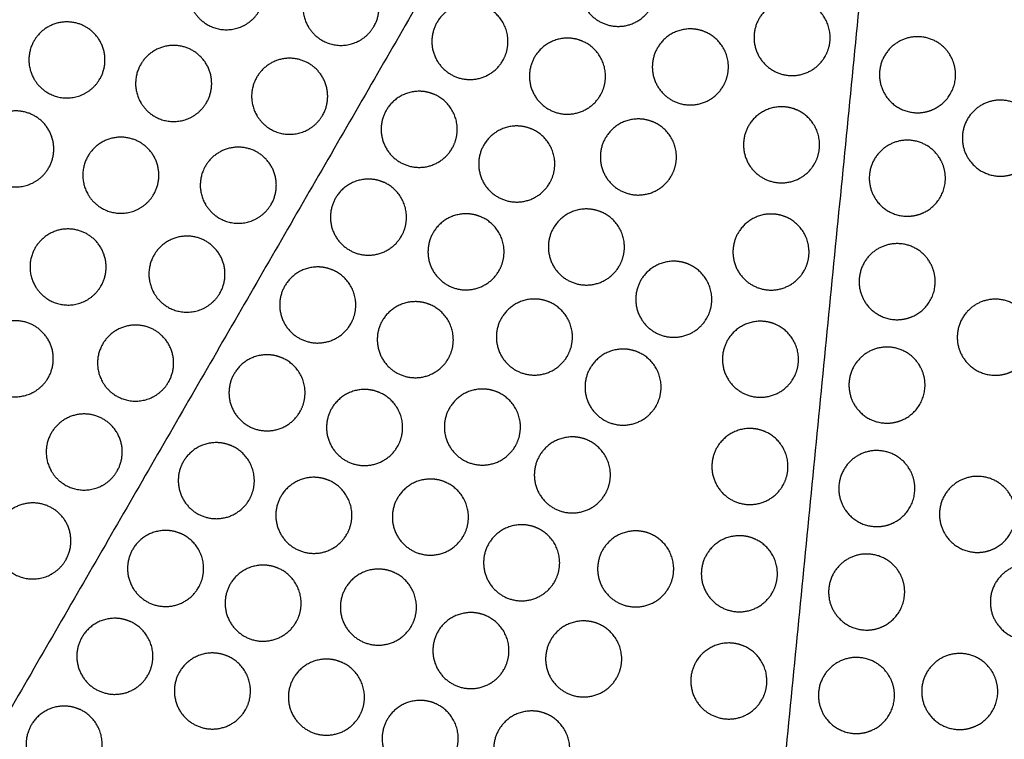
# Model space of a CAD drawing. Header units: millimetres. Extents: x -125 to 375, y 0 to 433.
# Tile 7 of 33: x 52 to 129, y 86 to 143. Entities that reach past the tile are written whole.
import ezdxf

# ---------------------------------------------------------------- set-up
doc = ezdxf.new("R2010")
doc.units = ezdxf.units.MM
doc.layers.add('Make2D$Visible$Curves', color=7, linetype='Continuous', true_color=0x000000)

msp = doc.modelspace()

# ---------------------------------------------------------------- linework, layer by layer
at = {"layer": 'Make2D$Visible$Curves', "color": 18, "lineweight": -3, "true_color": 0x000000}
for points in [[(125, 216.506), (62.5, 108.253), (0, 0)], [(108.125, 44.852), (116.563, 130.679), (125, 216.506)], [(265.22, 116.065), (195.11, 166.286), (125, 216.506)], [(250, 0), (187.5, 108.253), (125, 216.506)]]:
    msp.add_open_spline(points, degree=2, dxfattribs=at)
for points, weights, knots in [([(65.327, 143.235), (64.461, 144.735), (65.327, 146.235), (66.827, 148.833), (69.425, 147.333), (72.023, 145.833), (70.523, 143.235), (70.121, 142.539), (69.425, 142.137), (67.925, 141.271), (66.425, 142.137), (65.729, 142.539), (65.327, 143.235)], [0.868347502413, 0.807007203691, 1, 0.707106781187, 1, 0.707106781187, 1, 0.900099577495, 0.868347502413, 0.807007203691, 1, 0.900099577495, 0.868347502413], [5.529659, 5.529659, 5.529659, 9.49499, 9.49499, 15.512927, 15.512927, 21.530864, 21.530864, 23.139763, 23.139763, 26.616816, 26.616816, 28.669422, 28.669422, 28.669422]), ([(98.82, 148), (99.624, 148), (100.32, 147.598), (101.82, 146.732), (101.82, 145), (101.82, 144.196), (101.418, 143.5), (99.918, 140.902), (97.32, 142.402), (94.722, 143.902), (96.222, 146.5), (97.088, 148), (98.82, 148)], [0.868347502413, 0.900099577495, 1, 0.807007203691, 0.868347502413, 0.900099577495, 1, 0.707106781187, 1, 0.707106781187, 1, 0.807007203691, 0.868347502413], [16.048112, 16.048112, 16.048112, 18.106736, 18.106736, 21.596537, 21.596537, 23.206626, 23.206626, 29.242204, 29.242204, 35.277783, 35.277783, 39.254738, 39.254738, 39.254738]), ([(74.363, 142), (73.497, 143.5), (74.363, 145), (75.863, 147.598), (78.461, 146.098), (81.059, 144.598), (79.559, 142), (79.157, 141.304), (78.461, 140.902), (76.961, 140.036), (75.461, 140.902), (74.765, 141.304), (74.363, 142)], [0.868347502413, 0.807007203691, 1, 0.707106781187, 1, 0.707106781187, 1, 0.900099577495, 0.868347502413, 0.807007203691, 1, 0.900099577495, 0.868347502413], [5.529659, 5.529659, 5.529659, 9.49499, 9.49499, 15.512927, 15.512927, 21.530864, 21.530864, 23.139763, 23.139763, 26.616816, 26.616816, 28.669422, 28.669422, 28.669422]), ([(87.127, 143.809), (87.931, 143.809), (88.627, 143.407), (90.127, 142.541), (90.127, 140.809), (90.127, 140.005), (89.725, 139.309), (88.225, 136.711), (85.627, 138.211), (83.029, 139.711), (84.529, 142.309), (85.395, 143.809), (87.127, 143.809)], [0.868347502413, 0.900099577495, 1, 0.807007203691, 0.868347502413, 0.900099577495, 1, 0.707106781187, 1, 0.707106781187, 1, 0.807007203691, 0.868347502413], [16.048112, 16.048112, 16.048112, 18.106736, 18.106736, 21.596537, 21.596537, 23.206626, 23.206626, 29.242204, 29.242204, 35.277783, 35.277783, 39.254738, 39.254738, 39.254738]), ([(112.535, 144.119), (113.338, 144.119), (114.035, 143.717), (115.535, 142.851), (115.535, 141.119), (115.535, 140.315), (115.133, 139.619), (113.633, 137.021), (111.035, 138.521), (108.436, 140.021), (109.936, 142.619), (110.803, 144.119), (112.535, 144.119)], [0.868347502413, 0.900099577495, 1, 0.807007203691, 0.868347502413, 0.900099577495, 1, 0.707106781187, 1, 0.707106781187, 1, 0.807007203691, 0.868347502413], [16.048112, 16.048112, 16.048112, 18.106736, 18.106736, 21.596537, 21.596537, 23.206626, 23.206626, 29.242204, 29.242204, 35.277783, 35.277783, 39.254738, 39.254738, 39.254738]), ([(52.749, 137.854), (51.883, 139.354), (52.749, 140.854), (54.249, 143.452), (56.847, 141.952), (59.445, 140.452), (57.945, 137.854), (57.543, 137.158), (56.847, 136.756), (55.347, 135.89), (53.847, 136.756), (53.151, 137.158), (52.749, 137.854)], [0.868347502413, 0.807007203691, 1, 0.707106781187, 1, 0.707106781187, 1, 0.900099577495, 0.868347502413, 0.807007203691, 1, 0.900099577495, 0.868347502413], [5.529659, 5.529659, 5.529659, 9.49499, 9.49499, 15.512927, 15.512927, 21.530864, 21.530864, 23.139763, 23.139763, 26.616816, 26.616816, 28.669422, 28.669422, 28.669422]), ([(104.512, 141.8), (105.316, 141.8), (106.012, 141.398), (107.512, 140.532), (107.512, 138.8), (107.512, 137.996), (107.11, 137.3), (105.61, 134.702), (103.012, 136.202), (100.414, 137.702), (101.914, 140.3), (102.78, 141.8), (104.512, 141.8)], [0.868347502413, 0.900099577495, 1, 0.807007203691, 0.868347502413, 0.900099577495, 1, 0.707106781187, 1, 0.707106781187, 1, 0.807007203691, 0.868347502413], [16.048112, 16.048112, 16.048112, 18.106736, 18.106736, 21.596537, 21.596537, 23.206626, 23.206626, 29.242204, 29.242204, 35.277783, 35.277783, 39.254738, 39.254738, 39.254738]), ([(94.82, 141.072), (95.624, 141.072), (96.32, 140.67), (97.82, 139.804), (97.82, 138.072), (97.82, 137.268), (97.418, 136.572), (95.918, 133.974), (93.32, 135.474), (90.722, 136.974), (92.222, 139.572), (93.088, 141.072), (94.82, 141.072)], [0.868347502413, 0.900099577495, 1, 0.807007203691, 0.868347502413, 0.900099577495, 1, 0.707106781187, 1, 0.707106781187, 1, 0.807007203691, 0.868347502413], [16.048112, 16.048112, 16.048112, 18.106736, 18.106736, 21.596537, 21.596537, 23.206626, 23.206626, 29.242204, 29.242204, 35.277783, 35.277783, 39.254738, 39.254738, 39.254738]), ([(122.425, 135.185), (120.693, 135.185), (119.827, 136.685), (118.327, 139.283), (120.925, 140.783), (123.523, 142.283), (125.023, 139.685), (125.425, 138.988), (125.425, 138.185), (125.425, 136.452), (123.925, 135.586), (123.229, 135.185), (122.425, 135.185)], [0.868347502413, 0.807007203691, 1, 0.707106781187, 1, 0.707106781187, 1, 0.900099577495, 0.868347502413, 0.807007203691, 1, 0.900099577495, 0.868347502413], [5.529659, 5.529659, 5.529659, 9.49499, 9.49499, 15.512927, 15.512927, 21.530864, 21.530864, 23.139763, 23.139763, 26.616816, 26.616816, 28.669422, 28.669422, 28.669422]), ([(61.164, 135.996), (60.298, 137.496), (61.164, 138.996), (62.664, 141.595), (65.262, 140.095), (67.86, 138.595), (66.36, 135.996), (65.958, 135.3), (65.262, 134.898), (63.762, 134.032), (62.262, 134.898), (61.566, 135.3), (61.164, 135.996)], [0.868347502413, 0.807007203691, 1, 0.707106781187, 1, 0.707106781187, 1, 0.900099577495, 0.868347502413, 0.807007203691, 1, 0.900099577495, 0.868347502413], [5.529659, 5.529659, 5.529659, 9.49499, 9.49499, 15.512927, 15.512927, 21.530864, 21.530864, 23.139763, 23.139763, 26.616816, 26.616816, 28.669422, 28.669422, 28.669422]), ([(70.313, 134.985), (69.447, 136.485), (70.313, 137.985), (71.813, 140.584), (74.411, 139.084), (77.009, 137.584), (75.509, 134.985), (75.107, 134.289), (74.411, 133.887), (72.911, 133.021), (71.411, 133.887), (70.715, 134.289), (70.313, 134.985)], [0.868347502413, 0.807007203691, 1, 0.707106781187, 1, 0.707106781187, 1, 0.900099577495, 0.868347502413, 0.807007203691, 1, 0.900099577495, 0.868347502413], [5.529659, 5.529659, 5.529659, 9.49499, 9.49499, 15.512927, 15.512927, 21.530864, 21.530864, 23.139763, 23.139763, 26.616816, 26.616816, 28.669422, 28.669422, 28.669422]), ([(83.127, 136.88), (83.931, 136.88), (84.627, 136.478), (86.127, 135.612), (86.127, 133.88), (86.127, 133.077), (85.725, 132.38), (84.225, 129.782), (81.627, 131.282), (79.029, 132.782), (80.529, 135.38), (81.395, 136.88), (83.127, 136.88)], [0.868347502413, 0.900099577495, 1, 0.807007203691, 0.868347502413, 0.900099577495, 1, 0.707106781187, 1, 0.707106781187, 1, 0.807007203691, 0.868347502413], [16.048112, 16.048112, 16.048112, 18.106736, 18.106736, 21.596537, 21.596537, 23.206626, 23.206626, 29.242204, 29.242204, 35.277783, 35.277783, 39.254738, 39.254738, 39.254738]), ([(128.961, 130.183), (127.229, 130.183), (126.363, 131.683), (124.863, 134.281), (127.461, 135.781), (130.059, 137.281), (131.559, 134.683), (131.961, 133.987), (131.961, 133.183), (131.961, 131.451), (130.461, 130.585), (129.765, 130.183), (128.961, 130.183)], [0.868347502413, 0.807007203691, 1, 0.707106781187, 1, 0.707106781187, 1, 0.900099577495, 0.868347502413, 0.807007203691, 1, 0.900099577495, 0.868347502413], [5.529659, 5.529659, 5.529659, 9.49499, 9.49499, 15.512927, 15.512927, 21.530864, 21.530864, 23.139763, 23.139763, 26.616816, 26.616816, 28.669422, 28.669422, 28.669422]), ([(48.71, 130.832), (47.844, 132.332), (48.71, 133.832), (50.21, 136.43), (52.808, 134.93), (55.407, 133.43), (53.907, 130.832), (53.505, 130.136), (52.808, 129.734), (51.308, 128.868), (49.808, 129.734), (49.112, 130.136), (48.71, 130.832)], [0.868347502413, 0.807007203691, 1, 0.707106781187, 1, 0.707106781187, 1, 0.900099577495, 0.868347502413, 0.807007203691, 1, 0.900099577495, 0.868347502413], [5.529659, 5.529659, 5.529659, 9.49499, 9.49499, 15.512927, 15.512927, 21.530864, 21.530864, 23.139763, 23.139763, 26.616816, 26.616816, 28.669422, 28.669422, 28.669422]), ([(111.703, 135.659), (112.507, 135.659), (113.203, 135.257), (114.703, 134.391), (114.703, 132.659), (114.703, 131.856), (114.301, 131.159), (112.801, 128.561), (110.203, 130.061), (107.605, 131.561), (109.105, 134.159), (109.971, 135.659), (111.703, 135.659)], [0.868347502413, 0.900099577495, 1, 0.807007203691, 0.868347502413, 0.900099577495, 1, 0.707106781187, 1, 0.707106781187, 1, 0.807007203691, 0.868347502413], [16.048112, 16.048112, 16.048112, 18.106736, 18.106736, 21.596537, 21.596537, 23.206626, 23.206626, 29.242204, 29.242204, 35.277783, 35.277783, 39.254738, 39.254738, 39.254738]), ([(100.412, 134.698), (101.216, 134.698), (101.912, 134.296), (103.412, 133.43), (103.412, 131.698), (103.412, 130.894), (103.01, 130.198), (101.51, 127.6), (98.912, 129.1), (96.314, 130.6), (97.814, 133.198), (98.68, 134.698), (100.412, 134.698)], [0.868347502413, 0.900099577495, 1, 0.807007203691, 0.868347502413, 0.900099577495, 1, 0.707106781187, 1, 0.707106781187, 1, 0.807007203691, 0.868347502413], [16.048112, 16.048112, 16.048112, 18.106736, 18.106736, 21.596537, 21.596537, 23.206626, 23.206626, 29.242204, 29.242204, 35.277783, 35.277783, 39.254738, 39.254738, 39.254738]), ([(90.82, 134.144), (91.624, 134.144), (92.32, 133.742), (93.82, 132.876), (93.82, 131.144), (93.82, 130.34), (93.418, 129.644), (91.918, 127.046), (89.32, 128.546), (86.722, 130.046), (88.222, 132.644), (89.088, 134.144), (90.82, 134.144)], [0.868347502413, 0.900099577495, 1, 0.807007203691, 0.868347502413, 0.900099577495, 1, 0.707106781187, 1, 0.707106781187, 1, 0.807007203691, 0.868347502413], [16.048112, 16.048112, 16.048112, 18.106736, 18.106736, 21.596537, 21.596537, 23.206626, 23.206626, 29.242204, 29.242204, 35.277783, 35.277783, 39.254738, 39.254738, 39.254738]), ([(57.001, 128.758), (56.135, 130.258), (57.001, 131.758), (58.501, 134.356), (61.099, 132.856), (63.697, 131.356), (62.197, 128.758), (61.795, 128.062), (61.099, 127.66), (59.599, 126.794), (58.099, 127.66), (57.403, 128.062), (57.001, 128.758)], [0.868347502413, 0.807007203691, 1, 0.707106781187, 1, 0.707106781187, 1, 0.900099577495, 0.868347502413, 0.807007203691, 1, 0.900099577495, 0.868347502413], [5.529659, 5.529659, 5.529659, 9.49499, 9.49499, 15.512927, 15.512927, 21.530864, 21.530864, 23.139763, 23.139763, 26.616816, 26.616816, 28.669422, 28.669422, 28.669422]), ([(121.623, 127.024), (119.891, 127.024), (119.025, 128.524), (117.525, 131.122), (120.123, 132.622), (122.721, 134.122), (124.221, 131.524), (124.623, 130.828), (124.623, 130.024), (124.623, 128.292), (123.123, 127.426), (122.427, 127.024), (121.623, 127.024)], [0.868347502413, 0.807007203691, 1, 0.707106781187, 1, 0.707106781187, 1, 0.900099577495, 0.868347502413, 0.807007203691, 1, 0.900099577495, 0.868347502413], [5.529659, 5.529659, 5.529659, 9.49499, 9.49499, 15.512927, 15.512927, 21.530864, 21.530864, 23.139763, 23.139763, 26.616816, 26.616816, 28.669422, 28.669422, 28.669422]), ([(66.263, 127.971), (65.397, 129.471), (66.263, 130.971), (67.763, 133.569), (70.361, 132.069), (72.959, 130.569), (71.459, 127.971), (71.057, 127.275), (70.361, 126.873), (68.861, 126.007), (67.361, 126.873), (66.665, 127.275), (66.263, 127.971)], [0.868347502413, 0.807007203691, 1, 0.707106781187, 1, 0.707106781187, 1, 0.900099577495, 0.868347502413, 0.807007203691, 1, 0.900099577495, 0.868347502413], [5.529659, 5.529659, 5.529659, 9.49499, 9.49499, 15.512927, 15.512927, 21.530864, 21.530864, 23.139763, 23.139763, 26.616816, 26.616816, 28.669422, 28.669422, 28.669422]), ([(79.127, 129.952), (79.931, 129.952), (80.627, 129.55), (82.127, 128.684), (82.127, 126.952), (82.127, 126.148), (81.725, 125.452), (80.225, 122.854), (77.627, 124.354), (75.029, 125.854), (76.529, 128.452), (77.395, 129.952), (79.127, 129.952)], [0.868347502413, 0.900099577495, 1, 0.807007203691, 0.868347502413, 0.900099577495, 1, 0.707106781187, 1, 0.707106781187, 1, 0.807007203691, 0.868347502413], [16.048112, 16.048112, 16.048112, 18.106736, 18.106736, 21.596537, 21.596537, 23.206626, 23.206626, 29.242204, 29.242204, 35.277783, 35.277783, 39.254738, 39.254738, 39.254738]), ([(96.312, 127.597), (97.116, 127.597), (97.812, 127.195), (99.312, 126.329), (99.312, 124.597), (99.312, 123.793), (98.91, 123.097), (97.41, 120.499), (94.812, 121.999), (92.214, 123.499), (93.714, 126.097), (94.58, 127.597), (96.312, 127.597)], [0.868347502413, 0.900099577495, 1, 0.807007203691, 0.868347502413, 0.900099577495, 1, 0.707106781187, 1, 0.707106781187, 1, 0.807007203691, 0.868347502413], [16.048112, 16.048112, 16.048112, 18.106736, 18.106736, 21.596537, 21.596537, 23.206626, 23.206626, 29.242204, 29.242204, 35.277783, 35.277783, 39.254738, 39.254738, 39.254738]), ([(86.82, 127.216), (87.624, 127.216), (88.32, 126.814), (89.82, 125.948), (89.82, 124.216), (89.82, 123.412), (89.418, 122.716), (87.918, 120.118), (85.32, 121.618), (82.722, 123.118), (84.222, 125.716), (85.088, 127.216), (86.82, 127.216)], [0.868347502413, 0.900099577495, 1, 0.807007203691, 0.868347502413, 0.900099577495, 1, 0.707106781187, 1, 0.707106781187, 1, 0.807007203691, 0.868347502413], [16.048112, 16.048112, 16.048112, 18.106736, 18.106736, 21.596537, 21.596537, 23.206626, 23.206626, 29.242204, 29.242204, 35.277783, 35.277783, 39.254738, 39.254738, 39.254738]), ([(110.871, 127.2), (111.675, 127.2), (112.371, 126.798), (113.871, 125.932), (113.871, 124.2), (113.871, 123.396), (113.469, 122.7), (111.969, 120.102), (109.371, 121.602), (106.773, 123.102), (108.273, 125.7), (109.139, 127.2), (110.871, 127.2)], [0.868347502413, 0.900099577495, 1, 0.807007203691, 0.868347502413, 0.900099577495, 1, 0.707106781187, 1, 0.707106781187, 1, 0.807007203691, 0.868347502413], [16.048112, 16.048112, 16.048112, 18.106736, 18.106736, 21.596537, 21.596537, 23.206626, 23.206626, 29.242204, 29.242204, 35.277783, 35.277783, 39.254738, 39.254738, 39.254738]), ([(52.838, 121.52), (51.972, 123.02), (52.838, 124.52), (54.338, 127.118), (56.936, 125.618), (59.534, 124.118), (58.034, 121.52), (57.632, 120.824), (56.936, 120.422), (55.436, 119.556), (53.936, 120.422), (53.239, 120.824), (52.838, 121.52)], [0.868347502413, 0.807007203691, 1, 0.707106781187, 1, 0.707106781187, 1, 0.900099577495, 0.868347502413, 0.807007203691, 1, 0.900099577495, 0.868347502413], [5.529659, 5.529659, 5.529659, 9.49499, 9.49499, 15.512927, 15.512927, 21.530864, 21.530864, 23.139763, 23.139763, 26.616816, 26.616816, 28.669422, 28.669422, 28.669422]), ([(62.213, 120.956), (61.347, 122.456), (62.213, 123.956), (63.713, 126.554), (66.311, 125.054), (68.909, 123.554), (67.409, 120.956), (67.007, 120.26), (66.311, 119.858), (64.811, 118.992), (63.311, 119.858), (62.615, 120.26), (62.213, 120.956)], [0.868347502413, 0.807007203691, 1, 0.707106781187, 1, 0.707106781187, 1, 0.900099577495, 0.868347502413, 0.807007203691, 1, 0.900099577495, 0.868347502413], [5.529659, 5.529659, 5.529659, 9.49499, 9.49499, 15.512927, 15.512927, 21.530864, 21.530864, 23.139763, 23.139763, 26.616816, 26.616816, 28.669422, 28.669422, 28.669422]), ([(120.82, 118.863), (119.088, 118.863), (118.222, 120.363), (116.722, 122.961), (119.32, 124.461), (121.919, 125.961), (123.419, 123.363), (123.82, 122.667), (123.82, 121.863), (123.82, 120.131), (122.32, 119.265), (121.624, 118.863), (120.82, 118.863)], [0.868347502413, 0.807007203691, 1, 0.707106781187, 1, 0.707106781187, 1, 0.900099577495, 0.868347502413, 0.807007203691, 1, 0.900099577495, 0.868347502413], [5.529659, 5.529659, 5.529659, 9.49499, 9.49499, 15.512927, 15.512927, 21.530864, 21.530864, 23.139763, 23.139763, 26.616816, 26.616816, 28.669422, 28.669422, 28.669422]), ([(103.205, 123.475), (104.009, 123.475), (104.705, 123.073), (106.205, 122.207), (106.205, 120.475), (106.205, 119.671), (105.803, 118.975), (104.303, 116.376), (101.705, 117.876), (99.107, 119.376), (100.607, 121.975), (101.473, 123.475), (103.205, 123.475)], [0.868347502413, 0.900099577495, 1, 0.807007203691, 0.868347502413, 0.900099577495, 1, 0.707106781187, 1, 0.707106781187, 1, 0.807007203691, 0.868347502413], [16.048112, 16.048112, 16.048112, 18.106736, 18.106736, 21.596537, 21.596537, 23.206626, 23.206626, 29.242204, 29.242204, 35.277783, 35.277783, 39.254738, 39.254738, 39.254738]), ([(75.127, 123.024), (75.931, 123.024), (76.627, 122.622), (78.127, 121.756), (78.127, 120.024), (78.127, 119.22), (77.725, 118.524), (76.225, 115.926), (73.627, 117.426), (71.029, 118.926), (72.529, 121.524), (73.395, 123.024), (75.127, 123.024)], [0.868347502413, 0.900099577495, 1, 0.807007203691, 0.868347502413, 0.900099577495, 1, 0.707106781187, 1, 0.707106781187, 1, 0.807007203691, 0.868347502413], [16.048112, 16.048112, 16.048112, 18.106736, 18.106736, 21.596537, 21.596537, 23.206626, 23.206626, 29.242204, 29.242204, 35.277783, 35.277783, 39.254738, 39.254738, 39.254738]), ([(92.212, 120.495), (93.016, 120.495), (93.712, 120.093), (95.212, 119.227), (95.212, 117.495), (95.212, 116.692), (94.81, 115.995), (93.31, 113.397), (90.712, 114.897), (88.114, 116.397), (89.614, 118.995), (90.48, 120.495), (92.212, 120.495)], [0.868347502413, 0.900099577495, 1, 0.807007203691, 0.868347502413, 0.900099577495, 1, 0.707106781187, 1, 0.707106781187, 1, 0.807007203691, 0.868347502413], [16.048112, 16.048112, 16.048112, 18.106736, 18.106736, 21.596537, 21.596537, 23.206626, 23.206626, 29.242204, 29.242204, 35.277783, 35.277783, 39.254738, 39.254738, 39.254738]), ([(128.56, 114.48), (126.828, 114.48), (125.962, 115.98), (124.462, 118.578), (127.06, 120.078), (129.658, 121.578), (131.158, 118.98), (131.56, 118.284), (131.56, 117.48), (131.56, 115.748), (130.06, 114.882), (129.364, 114.48), (128.56, 114.48)], [0.868347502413, 0.807007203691, 1, 0.707106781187, 1, 0.707106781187, 1, 0.900099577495, 0.868347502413, 0.807007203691, 1, 0.900099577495, 0.868347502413], [5.529659, 5.529659, 5.529659, 9.49499, 9.49499, 15.512927, 15.512927, 21.530864, 21.530864, 23.139763, 23.139763, 26.616816, 26.616816, 28.669422, 28.669422, 28.669422]), ([(82.82, 120.287), (83.624, 120.287), (84.32, 119.886), (85.82, 119.019), (85.82, 117.287), (85.82, 116.484), (85.418, 115.787), (83.918, 113.189), (81.32, 114.689), (78.722, 116.189), (80.222, 118.787), (81.088, 120.287), (82.82, 120.287)], [0.868347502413, 0.900099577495, 1, 0.807007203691, 0.868347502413, 0.900099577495, 1, 0.707106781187, 1, 0.707106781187, 1, 0.807007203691, 0.868347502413], [16.048112, 16.048112, 16.048112, 18.106736, 18.106736, 21.596537, 21.596537, 23.206626, 23.206626, 29.242204, 29.242204, 35.277783, 35.277783, 39.254738, 39.254738, 39.254738]), ([(48.675, 114.282), (47.809, 115.782), (48.675, 117.282), (50.175, 119.88), (52.773, 118.38), (55.371, 116.88), (53.871, 114.282), (53.469, 113.586), (52.773, 113.184), (51.273, 112.318), (49.773, 113.184), (49.076, 113.586), (48.675, 114.282)], [0.868347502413, 0.807007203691, 1, 0.707106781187, 1, 0.707106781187, 1, 0.900099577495, 0.868347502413, 0.807007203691, 1, 0.900099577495, 0.868347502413], [5.529659, 5.529659, 5.529659, 9.49499, 9.49499, 15.512927, 15.512927, 21.530864, 21.530864, 23.139763, 23.139763, 26.616816, 26.616816, 28.669422, 28.669422, 28.669422]), ([(58.163, 113.941), (57.297, 115.441), (58.163, 116.941), (59.663, 119.539), (62.261, 118.039), (64.859, 116.539), (63.359, 113.941), (62.957, 113.245), (62.261, 112.843), (60.761, 111.977), (59.261, 112.843), (58.565, 113.245), (58.163, 113.941)], [0.868347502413, 0.807007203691, 1, 0.707106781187, 1, 0.707106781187, 1, 0.900099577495, 0.868347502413, 0.807007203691, 1, 0.900099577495, 0.868347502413], [5.529659, 5.529659, 5.529659, 9.49499, 9.49499, 15.512927, 15.512927, 21.530864, 21.530864, 23.139763, 23.139763, 26.616816, 26.616816, 28.669422, 28.669422, 28.669422]), ([(110.04, 118.741), (110.844, 118.741), (111.54, 118.339), (113.04, 117.473), (113.04, 115.741), (113.04, 114.937), (112.638, 114.241), (111.138, 111.643), (108.54, 113.143), (105.942, 114.643), (107.442, 117.241), (108.308, 118.741), (110.04, 118.741)], [0.868347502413, 0.900099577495, 1, 0.807007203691, 0.868347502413, 0.900099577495, 1, 0.707106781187, 1, 0.707106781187, 1, 0.807007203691, 0.868347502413], [16.048112, 16.048112, 16.048112, 18.106736, 18.106736, 21.596537, 21.596537, 23.206626, 23.206626, 29.242204, 29.242204, 35.277783, 35.277783, 39.254738, 39.254738, 39.254738]), ([(99.205, 116.546), (100.009, 116.546), (100.705, 116.144), (102.205, 115.278), (102.205, 113.546), (102.205, 112.743), (101.803, 112.046), (100.303, 109.448), (97.705, 110.948), (95.107, 112.448), (96.607, 115.046), (97.473, 116.546), (99.205, 116.546)], [0.868347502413, 0.900099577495, 1, 0.807007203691, 0.868347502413, 0.900099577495, 1, 0.707106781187, 1, 0.707106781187, 1, 0.807007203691, 0.868347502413], [16.048112, 16.048112, 16.048112, 18.106736, 18.106736, 21.596537, 21.596537, 23.206626, 23.206626, 29.242204, 29.242204, 35.277783, 35.277783, 39.254738, 39.254738, 39.254738]), ([(120.018, 110.703), (118.286, 110.703), (117.42, 112.203), (115.92, 114.801), (118.518, 116.301), (121.116, 117.801), (122.616, 115.203), (123.018, 114.506), (123.018, 113.703), (123.018, 111.97), (121.518, 111.104), (120.822, 110.703), (120.018, 110.703)], [0.868347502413, 0.807007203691, 1, 0.707106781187, 1, 0.707106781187, 1, 0.900099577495, 0.868347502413, 0.807007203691, 1, 0.900099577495, 0.868347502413], [5.529659, 5.529659, 5.529659, 9.49499, 9.49499, 15.512927, 15.512927, 21.530864, 21.530864, 23.139763, 23.139763, 26.616816, 26.616816, 28.669422, 28.669422, 28.669422]), ([(71.127, 116.096), (71.931, 116.096), (72.627, 115.694), (74.127, 114.828), (74.127, 113.096), (74.127, 112.292), (73.725, 111.596), (72.225, 108.998), (69.627, 110.498), (67.029, 111.998), (68.529, 114.596), (69.395, 116.096), (71.127, 116.096)], [0.868347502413, 0.900099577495, 1, 0.807007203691, 0.868347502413, 0.900099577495, 1, 0.707106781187, 1, 0.707106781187, 1, 0.807007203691, 0.868347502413], [16.048112, 16.048112, 16.048112, 18.106736, 18.106736, 21.596537, 21.596537, 23.206626, 23.206626, 29.242204, 29.242204, 35.277783, 35.277783, 39.254738, 39.254738, 39.254738]), ([(88.112, 113.394), (88.916, 113.394), (89.612, 112.992), (91.112, 112.126), (91.112, 110.394), (91.112, 109.59), (90.71, 108.894), (89.21, 106.296), (86.612, 107.796), (84.014, 109.296), (85.514, 111.894), (86.38, 113.394), (88.112, 113.394)], [0.868347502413, 0.900099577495, 1, 0.807007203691, 0.868347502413, 0.900099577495, 1, 0.707106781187, 1, 0.707106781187, 1, 0.807007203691, 0.868347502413], [16.048112, 16.048112, 16.048112, 18.106736, 18.106736, 21.596537, 21.596537, 23.206626, 23.206626, 29.242204, 29.242204, 35.277783, 35.277783, 39.254738, 39.254738, 39.254738]), ([(78.82, 113.359), (79.624, 113.359), (80.32, 112.957), (81.82, 112.091), (81.82, 110.359), (81.82, 109.555), (81.418, 108.859), (79.918, 106.261), (77.32, 107.761), (74.722, 109.261), (76.222, 111.859), (77.088, 113.359), (78.82, 113.359)], [0.868347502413, 0.900099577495, 1, 0.807007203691, 0.868347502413, 0.900099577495, 1, 0.707106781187, 1, 0.707106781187, 1, 0.807007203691, 0.868347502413], [16.048112, 16.048112, 16.048112, 18.106736, 18.106736, 21.596537, 21.596537, 23.206626, 23.206626, 29.242204, 29.242204, 35.277783, 35.277783, 39.254738, 39.254738, 39.254738]), ([(54.113, 106.926), (53.247, 108.426), (54.113, 109.926), (55.613, 112.524), (58.211, 111.024), (60.809, 109.524), (59.309, 106.926), (58.907, 106.23), (58.211, 105.828), (56.711, 104.962), (55.211, 105.828), (54.515, 106.23), (54.113, 106.926)], [0.868347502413, 0.807007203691, 1, 0.707106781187, 1, 0.707106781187, 1, 0.900099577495, 0.868347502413, 0.807007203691, 1, 0.900099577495, 0.868347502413], [5.529659, 5.529659, 5.529659, 9.49499, 9.49499, 15.512927, 15.512927, 21.530864, 21.530864, 23.139763, 23.139763, 26.616816, 26.616816, 28.669422, 28.669422, 28.669422]), ([(109.208, 110.282), (110.012, 110.282), (110.708, 109.88), (112.208, 109.014), (112.208, 107.282), (112.208, 106.478), (111.806, 105.782), (110.306, 103.184), (107.708, 104.684), (105.11, 106.184), (106.61, 108.782), (107.476, 110.282), (109.208, 110.282)], [0.868347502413, 0.900099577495, 1, 0.807007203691, 0.868347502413, 0.900099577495, 1, 0.707106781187, 1, 0.707106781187, 1, 0.807007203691, 0.868347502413], [16.048112, 16.048112, 16.048112, 18.106736, 18.106736, 21.596537, 21.596537, 23.206626, 23.206626, 29.242204, 29.242204, 35.277783, 35.277783, 39.254738, 39.254738, 39.254738]), ([(95.205, 109.618), (96.009, 109.618), (96.705, 109.216), (98.205, 108.35), (98.205, 106.618), (98.205, 105.814), (97.803, 105.118), (96.303, 102.52), (93.705, 104.02), (91.107, 105.52), (92.607, 108.118), (93.473, 109.618), (95.205, 109.618)], [0.868347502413, 0.900099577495, 1, 0.807007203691, 0.868347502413, 0.900099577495, 1, 0.707106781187, 1, 0.707106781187, 1, 0.807007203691, 0.868347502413], [16.048112, 16.048112, 16.048112, 18.106736, 18.106736, 21.596537, 21.596537, 23.206626, 23.206626, 29.242204, 29.242204, 35.277783, 35.277783, 39.254738, 39.254738, 39.254738]), ([(67.127, 109.168), (67.931, 109.168), (68.627, 108.766), (70.127, 107.9), (70.127, 106.168), (70.127, 105.364), (69.725, 104.668), (68.225, 102.07), (65.627, 103.57), (63.029, 105.07), (64.529, 107.668), (65.395, 109.168), (67.127, 109.168)], [0.868347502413, 0.900099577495, 1, 0.807007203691, 0.868347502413, 0.900099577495, 1, 0.707106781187, 1, 0.707106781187, 1, 0.807007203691, 0.868347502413], [16.048112, 16.048112, 16.048112, 18.106736, 18.106736, 21.596537, 21.596537, 23.206626, 23.206626, 29.242204, 29.242204, 35.277783, 35.277783, 39.254738, 39.254738, 39.254738]), ([(119.216, 102.542), (117.484, 102.542), (116.618, 104.042), (115.118, 106.64), (117.716, 108.14), (120.314, 109.64), (121.814, 107.042), (122.216, 106.346), (122.216, 105.542), (122.216, 103.81), (120.716, 102.944), (120.02, 102.542), (119.216, 102.542)], [0.868347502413, 0.807007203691, 1, 0.707106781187, 1, 0.707106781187, 1, 0.900099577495, 0.868347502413, 0.807007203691, 1, 0.900099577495, 0.868347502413], [5.529659, 5.529659, 5.529659, 9.49499, 9.49499, 15.512927, 15.512927, 21.530864, 21.530864, 23.139763, 23.139763, 26.616816, 26.616816, 28.669422, 28.669422, 28.669422]), ([(74.82, 106.431), (75.624, 106.431), (76.32, 106.029), (77.82, 105.163), (77.82, 103.431), (77.82, 102.627), (77.418, 101.931), (75.918, 99.333), (73.32, 100.833), (70.722, 102.333), (72.222, 104.931), (73.088, 106.431), (74.82, 106.431)], [0.868347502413, 0.900099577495, 1, 0.807007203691, 0.868347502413, 0.900099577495, 1, 0.707106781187, 1, 0.707106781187, 1, 0.807007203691, 0.868347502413], [16.048112, 16.048112, 16.048112, 18.106736, 18.106736, 21.596537, 21.596537, 23.206626, 23.206626, 29.242204, 29.242204, 35.277783, 35.277783, 39.254738, 39.254738, 39.254738]), ([(127.157, 100.507), (125.425, 100.507), (124.559, 102.007), (123.059, 104.606), (125.657, 106.106), (128.255, 107.606), (129.755, 105.007), (130.157, 104.311), (130.157, 103.507), (130.157, 101.775), (128.657, 100.909), (127.961, 100.507), (127.157, 100.507)], [0.868347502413, 0.807007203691, 1, 0.707106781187, 1, 0.707106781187, 1, 0.900099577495, 0.868347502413, 0.807007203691, 1, 0.900099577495, 0.868347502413], [5.529659, 5.529659, 5.529659, 9.49499, 9.49499, 15.512927, 15.512927, 21.530864, 21.530864, 23.139763, 23.139763, 26.616816, 26.616816, 28.669422, 28.669422, 28.669422]), ([(84.012, 106.293), (84.816, 106.293), (85.512, 105.891), (87.012, 105.025), (87.012, 103.293), (87.012, 102.489), (86.61, 101.793), (85.11, 99.194), (82.512, 100.694), (79.914, 102.194), (81.414, 104.793), (82.28, 106.293), (84.012, 106.293)], [0.868347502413, 0.900099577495, 1, 0.807007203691, 0.868347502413, 0.900099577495, 1, 0.707106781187, 1, 0.707106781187, 1, 0.807007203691, 0.868347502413], [16.048112, 16.048112, 16.048112, 18.106736, 18.106736, 21.596537, 21.596537, 23.206626, 23.206626, 29.242204, 29.242204, 35.277783, 35.277783, 39.254738, 39.254738, 39.254738]), ([(50.063, 99.911), (49.197, 101.411), (50.063, 102.911), (51.563, 105.51), (54.161, 104.01), (56.759, 102.51), (55.259, 99.911), (54.857, 99.215), (54.161, 98.813), (52.661, 97.947), (51.161, 98.813), (50.465, 99.215), (50.063, 99.911)], [0.868347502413, 0.807007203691, 1, 0.707106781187, 1, 0.707106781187, 1, 0.900099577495, 0.868347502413, 0.807007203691, 1, 0.900099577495, 0.868347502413], [5.529659, 5.529659, 5.529659, 9.49499, 9.49499, 15.512927, 15.512927, 21.530864, 21.530864, 23.139763, 23.139763, 26.616816, 26.616816, 28.669422, 28.669422, 28.669422]), ([(91.205, 102.69), (92.009, 102.69), (92.705, 102.288), (94.205, 101.422), (94.205, 99.69), (94.205, 98.886), (93.803, 98.19), (92.303, 95.592), (89.705, 97.092), (87.107, 98.592), (88.607, 101.19), (89.473, 102.69), (91.205, 102.69)], [0.868347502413, 0.900099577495, 1, 0.807007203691, 0.868347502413, 0.900099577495, 1, 0.707106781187, 1, 0.707106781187, 1, 0.807007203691, 0.868347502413], [16.048112, 16.048112, 16.048112, 18.106736, 18.106736, 21.596537, 21.596537, 23.206626, 23.206626, 29.242204, 29.242204, 35.277783, 35.277783, 39.254738, 39.254738, 39.254738]), ([(63.127, 102.239), (63.931, 102.239), (64.627, 101.837), (66.127, 100.971), (66.127, 99.239), (66.127, 98.436), (65.725, 97.739), (64.225, 95.141), (61.627, 96.641), (59.029, 98.141), (60.529, 100.739), (61.395, 102.239), (63.127, 102.239)], [0.868347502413, 0.900099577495, 1, 0.807007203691, 0.868347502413, 0.900099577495, 1, 0.707106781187, 1, 0.707106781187, 1, 0.807007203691, 0.868347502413], [16.048112, 16.048112, 16.048112, 18.106736, 18.106736, 21.596537, 21.596537, 23.206626, 23.206626, 29.242204, 29.242204, 35.277783, 35.277783, 39.254738, 39.254738, 39.254738]), ([(100.198, 102.205), (101.001, 102.205), (101.698, 101.803), (103.198, 100.937), (103.198, 99.205), (103.198, 98.401), (102.796, 97.705), (101.296, 95.107), (98.698, 96.607), (96.1, 98.107), (97.6, 100.705), (98.466, 102.205), (100.198, 102.205)], [0.868347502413, 0.900099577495, 1, 0.807007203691, 0.868347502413, 0.900099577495, 1, 0.707106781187, 1, 0.707106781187, 1, 0.807007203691, 0.868347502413], [16.048112, 16.048112, 16.048112, 18.106736, 18.106736, 21.596537, 21.596537, 23.206626, 23.206626, 29.242204, 29.242204, 35.277783, 35.277783, 39.254738, 39.254738, 39.254738]), ([(108.377, 101.823), (109.18, 101.823), (109.877, 101.421), (111.377, 100.555), (111.377, 98.823), (111.377, 98.019), (110.975, 97.323), (109.475, 94.724), (106.877, 96.224), (104.278, 97.724), (105.778, 100.323), (106.644, 101.823), (108.377, 101.823)], [0.868347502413, 0.900099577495, 1, 0.807007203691, 0.868347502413, 0.900099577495, 1, 0.707106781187, 1, 0.707106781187, 1, 0.807007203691, 0.868347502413], [16.048112, 16.048112, 16.048112, 18.106736, 18.106736, 21.596537, 21.596537, 23.206626, 23.206626, 29.242204, 29.242204, 35.277783, 35.277783, 39.254738, 39.254738, 39.254738]), ([(118.414, 94.381), (116.682, 94.381), (115.816, 95.881), (114.316, 98.479), (116.914, 99.979), (119.512, 101.479), (121.012, 98.881), (121.414, 98.185), (121.414, 97.381), (121.414, 95.649), (119.914, 94.783), (119.218, 94.381), (118.414, 94.381)], [0.868347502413, 0.807007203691, 1, 0.707106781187, 1, 0.707106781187, 1, 0.900099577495, 0.868347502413, 0.807007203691, 1, 0.900099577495, 0.868347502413], [5.529659, 5.529659, 5.529659, 9.49499, 9.49499, 15.512927, 15.512927, 21.530864, 21.530864, 23.139763, 23.139763, 26.616816, 26.616816, 28.669422, 28.669422, 28.669422]), ([(70.82, 99.503), (71.624, 99.503), (72.32, 99.101), (73.82, 98.235), (73.82, 96.503), (73.82, 95.699), (73.418, 95.003), (71.918, 92.405), (69.32, 93.905), (66.722, 95.405), (68.222, 98.003), (69.088, 99.503), (70.82, 99.503)], [0.868347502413, 0.900099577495, 1, 0.807007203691, 0.868347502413, 0.900099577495, 1, 0.707106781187, 1, 0.707106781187, 1, 0.807007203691, 0.868347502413], [16.048112, 16.048112, 16.048112, 18.106736, 18.106736, 21.596537, 21.596537, 23.206626, 23.206626, 29.242204, 29.242204, 35.277783, 35.277783, 39.254738, 39.254738, 39.254738]), ([(131.169, 93.586), (129.436, 93.586), (128.57, 95.086), (127.07, 97.684), (129.669, 99.184), (132.267, 100.684), (133.767, 98.086), (134.169, 97.39), (134.169, 96.586), (134.169, 94.854), (132.669, 93.988), (131.972, 93.586), (131.169, 93.586)], [0.868347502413, 0.807007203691, 1, 0.707106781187, 1, 0.707106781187, 1, 0.900099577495, 0.868347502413, 0.807007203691, 1, 0.900099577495, 0.868347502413], [5.529659, 5.529659, 5.529659, 9.49499, 9.49499, 15.512927, 15.512927, 21.530864, 21.530864, 23.139763, 23.139763, 26.616816, 26.616816, 28.669422, 28.669422, 28.669422]), ([(79.912, 99.191), (80.716, 99.191), (81.412, 98.789), (82.912, 97.923), (82.912, 96.191), (82.912, 95.387), (82.51, 94.691), (81.01, 92.093), (78.412, 93.593), (75.814, 95.093), (77.314, 97.691), (78.18, 99.191), (79.912, 99.191)], [0.868347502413, 0.900099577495, 1, 0.807007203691, 0.868347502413, 0.900099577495, 1, 0.707106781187, 1, 0.707106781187, 1, 0.807007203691, 0.868347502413], [16.048112, 16.048112, 16.048112, 18.106736, 18.106736, 21.596537, 21.596537, 23.206626, 23.206626, 29.242204, 29.242204, 35.277783, 35.277783, 39.254738, 39.254738, 39.254738]), ([(87.205, 95.762), (88.009, 95.762), (88.705, 95.36), (90.205, 94.494), (90.205, 92.762), (90.205, 91.958), (89.803, 91.262), (88.303, 88.664), (85.705, 90.164), (83.107, 91.664), (84.607, 94.262), (85.473, 95.762), (87.205, 95.762)], [0.868347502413, 0.900099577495, 1, 0.807007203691, 0.868347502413, 0.900099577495, 1, 0.707106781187, 1, 0.707106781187, 1, 0.807007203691, 0.868347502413], [16.048112, 16.048112, 16.048112, 18.106736, 18.106736, 21.596537, 21.596537, 23.206626, 23.206626, 29.242204, 29.242204, 35.277783, 35.277783, 39.254738, 39.254738, 39.254738]), ([(59.127, 95.311), (59.931, 95.311), (60.627, 94.909), (62.127, 94.043), (62.127, 92.311), (62.127, 91.507), (61.725, 90.811), (60.225, 88.213), (57.627, 89.713), (55.029, 91.213), (56.529, 93.811), (57.395, 95.311), (59.127, 95.311)], [0.868347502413, 0.900099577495, 1, 0.807007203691, 0.868347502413, 0.900099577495, 1, 0.707106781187, 1, 0.707106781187, 1, 0.807007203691, 0.868347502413], [16.048112, 16.048112, 16.048112, 18.106736, 18.106736, 21.596537, 21.596537, 23.206626, 23.206626, 29.242204, 29.242204, 35.277783, 35.277783, 39.254738, 39.254738, 39.254738]), ([(96.098, 95.104), (96.901, 95.104), (97.598, 94.702), (99.098, 93.836), (99.098, 92.104), (99.098, 91.3), (98.696, 90.604), (97.196, 88.006), (94.598, 89.506), (92, 91.006), (93.5, 93.604), (94.366, 95.104), (96.098, 95.104)], [0.868347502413, 0.900099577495, 1, 0.807007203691, 0.868347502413, 0.900099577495, 1, 0.707106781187, 1, 0.707106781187, 1, 0.807007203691, 0.868347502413], [16.048112, 16.048112, 16.048112, 18.106736, 18.106736, 21.596537, 21.596537, 23.206626, 23.206626, 29.242204, 29.242204, 35.277783, 35.277783, 39.254738, 39.254738, 39.254738]), ([(107.545, 93.363), (108.349, 93.363), (109.045, 92.961), (110.545, 92.095), (110.545, 90.363), (110.545, 89.559), (110.143, 88.863), (108.643, 86.265), (106.045, 87.765), (103.447, 89.265), (104.947, 91.863), (105.813, 93.363), (107.545, 93.363)], [0.868347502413, 0.900099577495, 1, 0.807007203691, 0.868347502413, 0.900099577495, 1, 0.707106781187, 1, 0.707106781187, 1, 0.807007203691, 0.868347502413], [16.048112, 16.048112, 16.048112, 18.106736, 18.106736, 21.596537, 21.596537, 23.206626, 23.206626, 29.242204, 29.242204, 35.277783, 35.277783, 39.254738, 39.254738, 39.254738]), ([(66.82, 92.575), (67.624, 92.575), (68.32, 92.173), (69.82, 91.307), (69.82, 89.575), (69.82, 88.771), (69.418, 88.075), (67.918, 85.477), (65.32, 86.977), (62.722, 88.477), (64.222, 91.075), (65.088, 92.575), (66.82, 92.575)], [0.868347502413, 0.900099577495, 1, 0.807007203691, 0.868347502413, 0.900099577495, 1, 0.707106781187, 1, 0.707106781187, 1, 0.807007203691, 0.868347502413], [16.048112, 16.048112, 16.048112, 18.106736, 18.106736, 21.596537, 21.596537, 23.206626, 23.206626, 29.242204, 29.242204, 35.277783, 35.277783, 39.254738, 39.254738, 39.254738]), ([(125.754, 86.535), (124.022, 86.535), (123.156, 88.035), (121.656, 90.633), (124.254, 92.133), (126.852, 93.633), (128.352, 91.035), (128.754, 90.339), (128.754, 89.535), (128.754, 87.803), (127.254, 86.937), (126.558, 86.535), (125.754, 86.535)], [0.868347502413, 0.807007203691, 1, 0.707106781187, 1, 0.707106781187, 1, 0.900099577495, 0.868347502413, 0.807007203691, 1, 0.900099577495, 0.868347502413], [5.529659, 5.529659, 5.529659, 9.49499, 9.49499, 15.512927, 15.512927, 21.530864, 21.530864, 23.139763, 23.139763, 26.616816, 26.616816, 28.669422, 28.669422, 28.669422]), ([(75.812, 92.09), (76.616, 92.09), (77.312, 91.688), (78.812, 90.822), (78.812, 89.09), (78.812, 88.286), (78.41, 87.59), (76.91, 84.992), (74.312, 86.492), (71.714, 87.992), (73.214, 90.59), (74.08, 92.09), (75.812, 92.09)], [0.868347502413, 0.900099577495, 1, 0.807007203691, 0.868347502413, 0.900099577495, 1, 0.707106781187, 1, 0.707106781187, 1, 0.807007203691, 0.868347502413], [16.048112, 16.048112, 16.048112, 18.106736, 18.106736, 21.596537, 21.596537, 23.206626, 23.206626, 29.242204, 29.242204, 35.277783, 35.277783, 39.254738, 39.254738, 39.254738]), ([(117.611, 86.221), (115.879, 86.221), (115.013, 87.721), (113.513, 90.319), (116.111, 91.819), (118.71, 93.319), (120.21, 90.721), (120.611, 90.024), (120.611, 89.221), (120.611, 87.489), (119.111, 86.622), (118.415, 86.221), (117.611, 86.221)], [0.868347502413, 0.807007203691, 1, 0.707106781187, 1, 0.707106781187, 1, 0.900099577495, 0.868347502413, 0.807007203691, 1, 0.900099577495, 0.868347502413], [5.529659, 5.529659, 5.529659, 9.49499, 9.49499, 15.512927, 15.512927, 21.530864, 21.530864, 23.139763, 23.139763, 26.616816, 26.616816, 28.669422, 28.669422, 28.669422]), ([(83.205, 88.834), (84.009, 88.834), (84.705, 88.432), (86.205, 87.566), (86.205, 85.834), (86.205, 85.03), (85.803, 84.334), (84.303, 81.735), (81.705, 83.235), (79.107, 84.735), (80.607, 87.334), (81.473, 88.834), (83.205, 88.834)], [0.868347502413, 0.900099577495, 1, 0.807007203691, 0.868347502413, 0.900099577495, 1, 0.707106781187, 1, 0.707106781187, 1, 0.807007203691, 0.868347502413], [16.048112, 16.048112, 16.048112, 18.106736, 18.106736, 21.596537, 21.596537, 23.206626, 23.206626, 29.242204, 29.242204, 35.277783, 35.277783, 39.254738, 39.254738, 39.254738]), ([(55.127, 88.383), (55.931, 88.383), (56.627, 87.981), (58.127, 87.115), (58.127, 85.383), (58.127, 84.579), (57.725, 83.883), (56.225, 81.285), (53.627, 82.785), (51.029, 84.285), (52.529, 86.883), (53.395, 88.383), (55.127, 88.383)], [0.868347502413, 0.900099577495, 1, 0.807007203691, 0.868347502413, 0.900099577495, 1, 0.707106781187, 1, 0.707106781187, 1, 0.807007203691, 0.868347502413], [16.048112, 16.048112, 16.048112, 18.106736, 18.106736, 21.596537, 21.596537, 23.206626, 23.206626, 29.242204, 29.242204, 35.277783, 35.277783, 39.254738, 39.254738, 39.254738]), ([(91.998, 88.002), (92.801, 88.002), (93.498, 87.6), (94.998, 86.734), (94.998, 85.002), (94.998, 84.198), (94.596, 83.502), (93.096, 80.904), (90.498, 82.404), (87.9, 83.904), (89.4, 86.502), (90.266, 88.002), (91.998, 88.002)], [0.868347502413, 0.900099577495, 1, 0.807007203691, 0.868347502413, 0.900099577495, 1, 0.707106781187, 1, 0.707106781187, 1, 0.807007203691, 0.868347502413], [16.048112, 16.048112, 16.048112, 18.106736, 18.106736, 21.596537, 21.596537, 23.206626, 23.206626, 29.242204, 29.242204, 35.277783, 35.277783, 39.254738, 39.254738, 39.254738])]:
    msp.add_rational_spline(points, weights, degree=2, knots=knots, dxfattribs=at)
for points in [[(74.288, 142.138), (74.324, 142.068), (74.363, 142)], [(61.089, 136.134), (61.124, 136.064), (61.164, 135.996)], [(66.188, 128.109), (66.224, 128.039), (66.263, 127.971)], [(52.763, 121.658), (52.798, 121.588), (52.838, 121.52)], [(62.138, 121.094), (62.174, 121.024), (62.213, 120.956)], [(54.038, 107.064), (54.074, 106.994), (54.113, 106.926)]]:
    msp.add_rational_spline(points, [0.979325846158, 0.989269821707, 1], degree=2, dxfattribs=at)

doc.saveas('drawing.dxf')
